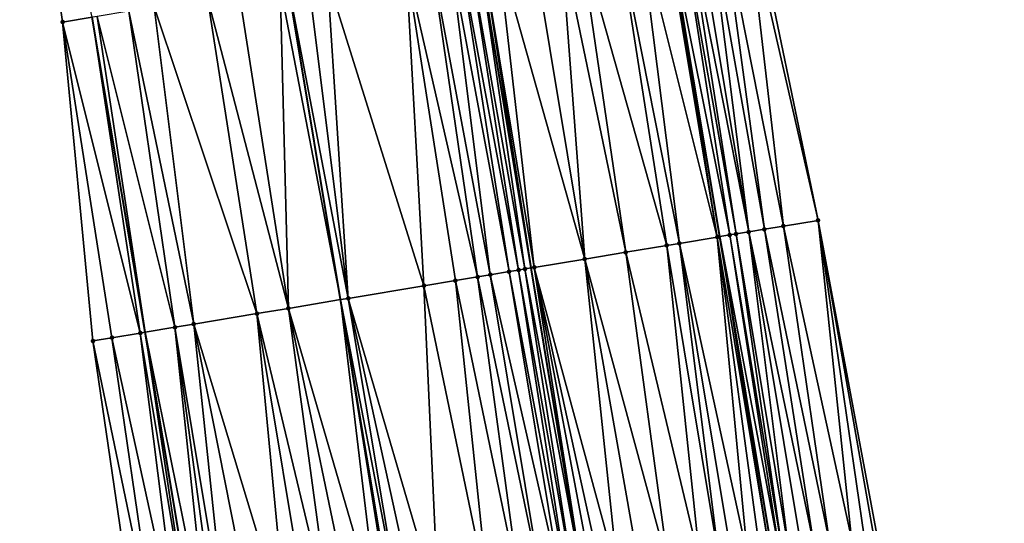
# Model space of a CAD drawing. Header units: feet. Extents: x 2004186 to 2014793, y 836912 to 864902.
# Tile 45 of 256: x 2010783 to 2010844, y 838336 to 838368. Entities that reach past the tile are written whole.
import ezdxf

# ---------------------------------------------------------------- set-up
doc = ezdxf.new("R2010")
doc.units = ezdxf.units.FT
doc.header["$LTSCALE"] = 100
doc.header["$MEASUREMENT"] = 0
for name, color, linetype, lineweight in [('EP_Travel Lane', 5, 'Continuous', 40), ('GPL_Skip Line', 2, 'Continuous', 40), ('Road Shots', 4, 'Continuous', 200), ('Road X-Section', 30, 'Continuous', 13)]:
    doc.layers.add(name, color=color, linetype=linetype, lineweight=lineweight)
doc.layers.add('I-77 SB_MM21-27-Surface-Border', color=7, linetype='Continuous')
doc.layers.add('I-77 SB_MM21-27-Surface-TIN', color=7, linetype='Continuous')

msp = doc.modelspace()

# ---------------------------------------------------------------- linework, layer by layer
at = {"layer": 'EP_Travel Lane'}
for points in [[(2010878.840994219, 838038.364374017, 348.3396997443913), (2010875.554514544, 838058.0836209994, 348.0588226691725), (2010872.26685103, 838077.809890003, 347.7836820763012), (2010868.979350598, 838097.5351805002, 347.4933502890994), (2010865.691849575, 838117.2604745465, 347.1630005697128), (2010862.404320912, 838136.985934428, 346.8484655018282), (2010859.116833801, 838156.7111449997, 346.5280326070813), (2010855.829496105, 838176.4354590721, 346.1636691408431), (2010852.542047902, 838196.1604361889, 345.8116426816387), (2010849.254098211, 838215.8884222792, 345.4451692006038), (2010845.966742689, 838235.6128433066, 345.0697878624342), (2010842.731879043, 838255.3509224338, 344.6959595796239), (2010839.498798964, 838275.084070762, 344.3077987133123), (2010836.265933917, 838294.8177851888, 343.9447807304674), (2010833.033073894, 838314.5514689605, 343.5799764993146), (2010829.800283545, 838334.2847274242, 343.1929259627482), (2010826.52500201, 838354.0111920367, 342.8184105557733), (2010823.233076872, 838373.7343720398, 342.4314914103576)], [(2010839.765289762, 838052.157395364, 347.7627118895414), (2010836.495620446, 838071.8868083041, 347.4717170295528), (2010833.226289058, 838091.6141821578, 347.1785024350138), (2010829.930633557, 838111.3385370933, 346.8648887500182), (2010826.556388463, 838131.0495237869, 346.5425325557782), (2010823.253832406, 838150.7718204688, 346.2126921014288), (2010819.992515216, 838170.4999702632, 345.8523796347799), (2010816.744690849, 838190.2318532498, 345.5069430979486), (2010813.498232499, 838209.9554371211, 345.1478633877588), (2010810.250505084, 838229.6867310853, 344.788894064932), (2010807.004522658, 838249.4074235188, 344.4201798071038), (2010803.752806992, 838269.1373301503, 344.0273766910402), (2010800.473265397, 838288.8629609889, 343.6469759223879), (2010797.167230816, 838308.584277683, 343.2706878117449), (2010793.861227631, 838328.3054071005, 342.8856971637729), (2010790.555176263, 838348.026823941, 342.5122040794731), (2010787.249269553, 838367.7473778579, 342.1307494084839)]]:
    msp.add_polyline3d(points, dxfattribs=at)
at = {"layer": 'GPL_Skip Line'}
for points in [[(2010863.778196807, 838056.1379168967, 348.2497491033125), (2010860.513625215, 838075.8677769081, 347.975805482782), (2010857.249072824, 838095.5975208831, 347.692609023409), (2010853.984692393, 838115.3262255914, 347.341935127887), (2010850.720182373, 838135.0557134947, 347.0411249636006), (2010847.4557401, 838154.7847919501, 346.7141539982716), (2010844.191434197, 838174.5130462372, 346.3394195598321), (2010840.927063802, 838194.2416902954, 345.9862382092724), (2010837.661186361, 838213.9701473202, 345.6370155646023), (2010834.39084473, 838233.6975830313, 345.272123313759), (2010831.112238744, 838253.4233141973, 344.8896120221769), (2010827.833614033, 838273.1491179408, 344.5111492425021), (2010824.554976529, 838292.8749986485, 344.1367193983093), (2010821.276336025, 838312.6008974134, 343.7632777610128), (2010817.997726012, 838332.3266127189, 343.3800064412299), (2010814.719077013, 838352.0525625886, 343.009352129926), (2010811.440541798, 838371.77782788, 342.6029051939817)], [(2010851.999377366, 838054.1856307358, 348.026986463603), (2010848.722875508, 838073.9137565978, 347.7495427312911), (2010845.446518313, 838093.6410114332, 347.4723834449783), (2010842.170179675, 838113.3681545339, 347.1415657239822), (2010838.89382716, 838133.0953811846, 346.8218613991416), (2010835.617516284, 838152.8223571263, 346.497808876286), (2010832.341387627, 838172.5482359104, 346.1206293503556), (2010829.065083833, 838192.2751692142, 345.7730970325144), (2010825.788531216, 838211.9977879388, 345.4128376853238), (2010822.508530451, 838231.723637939, 345.0487951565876), (2010819.224059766, 838251.4434241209, 344.682056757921), (2010815.938773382, 838271.1680906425, 344.304182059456), (2010812.653457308, 838290.8929354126, 343.933267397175), (2010809.368187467, 838310.617502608, 343.5472919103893), (2010806.082900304, 838330.3421738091, 343.1674441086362), (2010802.797618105, 838350.0668151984, 342.7842556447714), (2010799.512380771, 838369.7911872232, 342.4035559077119)]]:
    msp.add_polyline3d(points, dxfattribs=at)
at = {"layer": 'I-77 SB_MM21-27-Surface-Border', "color": 3, "linetype": 'ByBlock', "lineweight": -2}
for points in [[(2010837.733610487, 838051.820558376, 347.7178956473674), (2010834.863603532, 838071.616136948, 347.4253043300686), (2010831.204735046, 838091.2786602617, 347.1158899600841), (2010826.756414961, 838110.8116944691, 346.7631347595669), (2010823.886593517, 838130.6061518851, 346.4412176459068), (2010820.227667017, 838150.2690258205, 346.0894100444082), (2010815.385034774, 838169.734815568, 345.7023129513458), (2010811.725926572, 838189.3987876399, 345.3585402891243), (2010808.264285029, 838209.0852396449, 345.0111803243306), (2010804.993967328, 838228.8125310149, 344.6383120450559), (2010801.717548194, 838248.5251186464, 344.2335756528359), (2010798.438956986, 838268.2507208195, 343.8511390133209), (2010795.554841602, 838288.0425746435, 343.4964097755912), (2010792.473445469, 838307.8015603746, 343.1370155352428), (2010790.181174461, 838327.6920056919, 342.7949666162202), (2010787.297091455, 838347.4836647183, 342.4263613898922), (2010785.399530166, 838367.43895447, 342.0827334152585), (2010782.712663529, 838387.2638689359, 341.7142667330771)], [(2010828.606359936, 838374.6229552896, 342.2101440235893), (2010832.674164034, 838355.0282846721, 342.5577400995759), (2010836.347428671, 838335.3677452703, 342.9226717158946), (2010840.020677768, 838315.707299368, 343.2890681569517), (2010843.299295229, 838295.9815392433, 343.671224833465), (2010846.775269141, 838276.2881917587, 344.032605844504), (2010850.053869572, 838256.5625341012, 344.4139428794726), (2010852.74176608, 838236.7313519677, 344.8199527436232), (2010856.801364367, 838217.1345836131, 345.1755424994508), (2010860.265492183, 838197.4331250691, 345.516384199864), (2010863.529954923, 838177.7039229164, 345.8575451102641), (2010866.399513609, 838157.9110535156, 346.2244452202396), (2010869.861207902, 838138.2150174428, 346.5504959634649), (2010872.731009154, 838118.420682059, 346.8802505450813), (2010875.206141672, 838098.5612572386, 347.2358479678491), (2010879.259812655, 838078.9630149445, 347.4933045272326), (2010883.116545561, 838059.329832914, 347.7215832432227), (2010885.589927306, 838039.4810432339, 348.0477483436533)]]:
    msp.add_polyline3d(points, dxfattribs=at)
at = {"layer": 'I-77 SB_MM21-27-Surface-TIN', "color": 128, "linetype": 'ByBlock', "lineweight": -2}
for points in [[(2010782.712663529, 838387.2638689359, 341.7142667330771), (2010785.399530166, 838367.43895447, 342.0827334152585), (2010787.249269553, 838367.7473778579, 342.1307494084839)], [(2010828.21171267, 838374.5577351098, 342.2285062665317), (2010826.633137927, 838374.2967682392, 342.2976099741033), (2010830.503642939, 838354.6693398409, 342.6532651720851)], [(2010828.606359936, 838374.6229552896, 342.2101440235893), (2010828.21171267, 838374.5577351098, 342.2285062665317), (2010832.674164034, 838355.0282846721, 342.5577400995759)], [(2010828.21171267, 838374.5577351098, 342.2285062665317), (2010830.503642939, 838354.6693398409, 342.6532651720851), (2010832.674164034, 838355.0282846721, 342.5577400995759)], [(2010823.081406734, 838373.7092198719, 342.434284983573), (2010821.502955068, 838373.4475125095, 342.4660406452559), (2010826.359964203, 838353.9838206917, 342.8215422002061)], [(2010823.081406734, 838373.7092198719, 342.434284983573), (2010826.359964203, 838353.9838206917, 342.8215422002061), (2010823.233076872, 838373.7343720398, 342.4314914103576)], [(2010824.067933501, 838373.8728202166, 342.4161144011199), (2010823.233076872, 838373.7343720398, 342.4314914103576), (2010827.149183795, 838354.1147119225, 342.8065665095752)], [(2010826.359964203, 838353.9838206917, 342.8215422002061), (2010826.52500201, 838354.0111920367, 342.8184105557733), (2010823.233076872, 838373.7343720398, 342.4314914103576)], [(2010827.149183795, 838354.1147119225, 342.8065665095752), (2010823.233076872, 838373.7343720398, 342.4314914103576), (2010826.52500201, 838354.0111920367, 342.8184105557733)], [(2010824.462562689, 838373.9381491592, 342.4032378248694), (2010824.067933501, 838373.8728202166, 342.4161144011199), (2010827.543807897, 838354.1800714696, 342.7944296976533)], [(2010824.067933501, 838373.8728202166, 342.4161144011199), (2010827.149183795, 838354.1147119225, 342.8065665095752), (2010827.543807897, 838354.1800714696, 342.7944296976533)], [(2010825.054537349, 838374.0359567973, 342.3745530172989), (2010824.462562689, 838373.9381491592, 342.4032378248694), (2010828.333082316, 838354.3106328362, 342.7616364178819)], [(2010824.462562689, 838373.9381491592, 342.4032378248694), (2010827.543807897, 838354.1800714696, 342.7944296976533), (2010828.333082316, 838354.3106328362, 342.7616364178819)], [(2010825.843848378, 838374.1662979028, 342.3328224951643), (2010825.054537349, 838374.0359567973, 342.3745530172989), (2010828.333082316, 838354.3106328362, 342.7616364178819)], [(2010826.633137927, 838374.2967682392, 342.2976099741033), (2010825.843848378, 838374.1662979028, 342.3328224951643), (2010829.319695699, 838354.4737120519, 342.714028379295)], [(2010825.843848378, 838374.1662979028, 342.3328224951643), (2010828.333082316, 838354.3106328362, 342.7616364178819), (2010829.319695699, 838354.4737120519, 342.714028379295)], [(2010826.633137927, 838374.2967682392, 342.2976099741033), (2010829.319695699, 838354.4737120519, 342.714028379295), (2010830.503642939, 838354.6693398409, 342.6532651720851)], [(2010820.121808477, 838373.2185268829, 342.4942462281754), (2010817.754191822, 838372.8255997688, 342.5234162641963), (2010823.203046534, 838353.4604922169, 342.8942166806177)], [(2010821.502955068, 838373.4475125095, 342.4660406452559), (2010820.121808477, 838373.2185268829, 342.4942462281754), (2010823.992262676, 838353.5914042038, 342.8803621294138)], [(2010820.121808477, 838373.2185268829, 342.4942462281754), (2010823.203046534, 838353.4604922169, 342.8942166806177), (2010823.992262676, 838353.5914042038, 342.8803621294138)], [(2010821.502955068, 838373.4475125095, 342.4660406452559), (2010823.992262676, 838353.5914042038, 342.8803621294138), (2010826.359964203, 838353.9838206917, 342.8215422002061)], [(2010816.570401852, 838372.6290257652, 342.5324306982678), (2010814.794694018, 838372.3343024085, 342.5528949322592), (2010818.073234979, 838352.6090025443, 342.9539279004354)], [(2010817.754191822, 838372.8255997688, 342.5234162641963), (2010816.570401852, 838372.6290257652, 342.5324306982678), (2010820.638150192, 838353.0346906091, 342.921005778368)], [(2010816.570401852, 838372.6290257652, 342.5324306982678), (2010818.073234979, 838352.6090025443, 342.9539279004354), (2010820.638150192, 838353.0346906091, 342.921005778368)], [(2010817.754191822, 838372.8255997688, 342.5234162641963), (2010820.638150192, 838353.0346906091, 342.921005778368), (2010823.203046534, 838353.4604922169, 342.8942166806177)], [(2010812.624346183, 838371.9743151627, 342.5895168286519), (2010811.637838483, 838371.8106001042, 342.6019016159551), (2010814.916376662, 838352.0853169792, 343.007314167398)], [(2010814.794694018, 838372.3343024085, 342.5528949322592), (2010812.624346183, 838371.9743151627, 342.5895168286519), (2010818.073234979, 838352.6090025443, 342.9539279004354)], [(2010812.624346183, 838371.9743151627, 342.5895168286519), (2010814.916376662, 838352.0853169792, 343.007314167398), (2010818.073234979, 838352.6090025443, 342.9539279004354)], [(2010808.481254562, 838371.2852636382, 342.568486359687), (2010806.903016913, 838371.0222686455, 342.535297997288), (2010811.365242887, 838351.49417426, 342.9595351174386)], [(2010809.664927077, 838371.4825443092, 342.5951139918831), (2010808.481254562, 838371.2852636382, 342.568486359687), (2010812.154367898, 838351.6256345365, 342.9752964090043)], [(2010808.481254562, 838371.2852636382, 342.568486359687), (2010811.365242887, 838351.49417426, 342.9595351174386), (2010812.154367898, 838351.6256345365, 342.9752964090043)], [(2010810.256779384, 838371.5810880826, 342.6035575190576), (2010809.664927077, 838371.4825443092, 342.5951139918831), (2010813.33803899, 838351.822923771, 343.0042760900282)], [(2010809.664927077, 838371.4825443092, 342.5951139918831), (2010812.154367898, 838351.6256345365, 342.9752964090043), (2010813.33803899, 838351.822923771, 343.0042760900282)], [(2010810.848651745, 838371.6795112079, 342.605915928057), (2010810.256779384, 838371.5810880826, 342.6035575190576), (2010813.92989316, 838351.9214563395, 343.0127136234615)], [(2010810.256779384, 838371.5810880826, 342.6035575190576), (2010813.33803899, 838351.822923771, 343.0042760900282), (2010813.92989316, 838351.9214563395, 343.0127136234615)], [(2010810.848651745, 838371.6795112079, 342.605915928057), (2010814.324477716, 838351.9870538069, 343.0134280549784), (2010811.440541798, 838371.77782788, 342.6029051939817)], [(2010810.848651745, 838371.6795112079, 342.605915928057), (2010813.92989316, 838351.9214563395, 343.0127136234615), (2010814.324477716, 838351.9870538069, 343.0134280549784)], [(2010811.637838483, 838371.8106001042, 342.6019016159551), (2010811.440541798, 838371.77782788, 342.6029051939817), (2010814.719077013, 838352.0525625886, 343.009352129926)], [(2010814.324477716, 838351.9870538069, 343.0134280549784), (2010814.719077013, 838352.0525625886, 343.009352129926), (2010811.440541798, 838371.77782788, 342.6029051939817)], [(2010811.637838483, 838371.8106001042, 342.6019016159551), (2010814.719077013, 838352.0525625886, 343.009352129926), (2010814.916376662, 838352.0853169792, 343.007314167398)], [(2010806.903016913, 838371.0222686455, 342.535297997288), (2010801.970979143, 838370.2006807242, 342.4452744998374), (2010808.011454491, 838350.9355107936, 342.8948565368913)], [(2010806.903016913, 838371.0222686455, 342.535297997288), (2010809.984276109, 838351.2641067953, 342.9313057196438), (2010811.365242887, 838351.49417426, 342.9595351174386)], [(2010806.903016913, 838371.0222686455, 342.535297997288), (2010808.011454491, 838350.9355107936, 342.8948565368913), (2010809.984276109, 838351.2641067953, 342.9313057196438)], [(2010800.787282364, 838370.0035460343, 342.426009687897), (2010799.512380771, 838369.7911872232, 342.4035559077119), (2010803.276719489, 838350.1466584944, 342.7953928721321)], [(2010801.970979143, 838370.2006807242, 342.4452744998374), (2010800.787282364, 838370.0035460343, 342.426009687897), (2010803.276719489, 838350.1466584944, 342.7953928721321)], [(2010801.970979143, 838370.2006807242, 342.4452744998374), (2010803.276719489, 838350.1466584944, 342.7953928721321), (2010808.011454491, 838350.9355107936, 342.8948565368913)], [(2010799.011745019, 838369.7077969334, 342.3947386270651), (2010796.447145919, 838369.2802069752, 342.3295553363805), (2010799.528413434, 838349.5219950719, 342.7082594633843)], [(2010799.011745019, 838369.7077969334, 342.3947386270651), (2010802.797618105, 838350.0668151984, 342.7842556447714), (2010799.512380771, 838369.7911872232, 342.4035559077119)], [(2010799.011745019, 838369.7077969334, 342.3947386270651), (2010799.528413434, 838349.5219950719, 342.7082594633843), (2010802.797618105, 838350.0668151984, 342.7842556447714)], [(2010803.276719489, 838350.1466584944, 342.7953928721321), (2010799.512380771, 838369.7911872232, 342.4035559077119), (2010802.797618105, 838350.0668151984, 342.7842556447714)], [(2010794.474348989, 838368.9514624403, 342.2880298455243), (2010791.120569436, 838368.3927457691, 342.2249535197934), (2010797.555594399, 838349.1933835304, 342.6709709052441)], [(2010796.447145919, 838369.2802069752, 342.3295553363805), (2010794.474348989, 838368.9514624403, 342.2880298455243), (2010799.528413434, 838349.5219950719, 342.7082594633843)], [(2010794.474348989, 838368.9514624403, 342.2880298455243), (2010797.555594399, 838349.1933835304, 342.6709709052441), (2010799.528413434, 838349.5219950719, 342.7082594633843)], [(2010791.120569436, 838368.3927457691, 342.2249535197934), (2010789.542336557, 838368.1297220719, 342.190317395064), (2010793.60996116, 838348.5361313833, 342.5948239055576)], [(2010791.120569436, 838368.3927457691, 342.2249535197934), (2010793.60996116, 838348.5361313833, 342.5948239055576), (2010797.555594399, 838349.1933835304, 342.6709709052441)], [(2010785.399530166, 838367.43895447, 342.0827334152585), (2010790.256255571, 838347.9769697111, 342.5032347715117), (2010787.249269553, 838367.7473778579, 342.1307494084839)], [(2010787.569571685, 838367.8007846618, 342.1390638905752), (2010787.249269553, 838367.7473778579, 342.1307494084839), (2010790.555176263, 838348.026823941, 342.5122040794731)], [(2010790.256255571, 838347.9769697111, 342.5032347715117), (2010790.555176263, 838348.026823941, 342.5122040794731), (2010787.249269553, 838367.7473778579, 342.1307494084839)], [(2010789.542336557, 838368.1297220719, 342.190317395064), (2010787.569571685, 838367.8007846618, 342.1390638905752), (2010792.426282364, 838348.3388884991, 342.5683478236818)], [(2010787.569571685, 838367.8007846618, 342.1390638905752), (2010790.555176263, 838348.026823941, 342.5122040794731), (2010792.426282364, 838348.3388884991, 342.5683478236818)], [(2010789.542336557, 838368.1297220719, 342.190317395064), (2010792.426282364, 838348.3388884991, 342.5683478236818), (2010793.60996116, 838348.5361313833, 342.5948239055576)], [(2010785.399530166, 838367.43895447, 342.0827334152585), (2010788.480752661, 838347.6810134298, 342.4585537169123), (2010790.256255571, 838347.9769697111, 342.5032347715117)], [(2010785.399530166, 838367.43895447, 342.0827334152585), (2010787.297091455, 838347.4836647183, 342.4263613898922), (2010788.480752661, 838347.6810134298, 342.4585537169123)], [(2010830.503642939, 838354.6693398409, 342.6532651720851), (2010829.319695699, 838354.4737120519, 342.714028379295), (2010833.38762362, 838334.8782964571, 343.0530447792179)], [(2010832.674164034, 838355.0282846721, 342.5577400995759), (2010830.503642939, 838354.6693398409, 342.6532651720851), (2010834.768868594, 838335.1066901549, 342.9913601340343)], [(2010830.503642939, 838354.6693398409, 342.6532651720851), (2010833.38762362, 838334.8782964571, 343.0530447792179), (2010834.768868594, 838335.1066901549, 342.9913601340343)], [(2010832.674164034, 838355.0282846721, 342.5577400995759), (2010836.150106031, 838335.3351292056, 342.9321057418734), (2010836.347428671, 838335.3677452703, 342.9226717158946)], [(2010832.674164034, 838355.0282846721, 342.5577400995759), (2010835.558150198, 838335.2372082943, 342.9565112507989), (2010836.150106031, 838335.3351292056, 342.9321057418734)], [(2010832.674164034, 838355.0282846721, 342.5577400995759), (2010834.768868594, 838335.1066901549, 342.9913601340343), (2010835.558150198, 838335.2372082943, 342.9565112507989)], [(2010826.359964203, 838353.9838206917, 342.8215422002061), (2010823.992262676, 838353.5914042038, 342.8803621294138), (2010828.257433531, 838334.0290842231, 343.2343190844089)], [(2010826.359964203, 838353.9838206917, 342.8215422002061), (2010829.638606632, 838334.2579103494, 343.1958062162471), (2010826.52500201, 838354.0111920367, 342.8184105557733)], [(2010826.359964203, 838353.9838206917, 342.8215422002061), (2010829.046673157, 838334.1598549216, 343.2130036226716), (2010829.638606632, 838334.2579103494, 343.1958062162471)], [(2010826.359964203, 838353.9838206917, 342.8215422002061), (2010828.257433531, 838334.0290842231, 343.2343190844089), (2010829.046673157, 838334.1598549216, 343.2130036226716)], [(2010827.149183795, 838354.1147119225, 342.8065665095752), (2010826.52500201, 838354.0111920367, 342.8184105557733), (2010830.230519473, 838334.3560899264, 343.1852613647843)], [(2010829.638606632, 838334.2579103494, 343.1958062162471), (2010829.800283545, 838334.2847274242, 343.1929259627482), (2010826.52500201, 838354.0111920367, 342.8184105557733)], [(2010830.230519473, 838334.3560899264, 343.1852613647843), (2010826.52500201, 838354.0111920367, 342.8184105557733), (2010829.800283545, 838334.2847274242, 343.1929259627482)], [(2010827.543807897, 838354.1800714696, 342.7944296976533), (2010827.149183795, 838354.1147119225, 342.8065665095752), (2010830.427829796, 838334.3887800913, 343.1797980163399)], [(2010827.149183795, 838354.1147119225, 342.8065665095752), (2010830.230519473, 838334.3560899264, 343.1852613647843), (2010830.427829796, 838334.3887800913, 343.1797980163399)], [(2010828.333082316, 838354.3106328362, 342.7616364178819), (2010827.543807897, 838354.1800714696, 342.7944296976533), (2010830.822469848, 838334.4540436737, 343.1626153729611)], [(2010827.543807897, 838354.1800714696, 342.7944296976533), (2010830.427829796, 838334.3887800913, 343.1797980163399), (2010830.822469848, 838334.4540436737, 343.1626153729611)], [(2010829.319695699, 838354.4737120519, 342.714028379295), (2010828.333082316, 838354.3106328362, 342.7616364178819), (2010832.401021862, 838334.7151473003, 343.0965264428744)], [(2010828.333082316, 838354.3106328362, 342.7616364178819), (2010831.611754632, 838334.584542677, 343.1267410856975), (2010832.401021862, 838334.7151473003, 343.0965264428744)], [(2010828.333082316, 838354.3106328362, 342.7616364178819), (2010830.822469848, 838334.4540436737, 343.1626153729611), (2010831.611754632, 838334.584542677, 343.1267410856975)], [(2010829.319695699, 838354.4737120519, 342.714028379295), (2010832.401021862, 838334.7151473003, 343.0965264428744), (2010833.38762362, 838334.8782964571, 343.0530447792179)], [(2010823.203046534, 838353.4604922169, 342.8942166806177), (2010820.638150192, 838353.0346906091, 342.921005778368), (2010825.297876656, 838333.5381422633, 343.284681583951)], [(2010823.992262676, 838353.5914042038, 342.8803621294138), (2010823.203046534, 838353.4604922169, 342.8942166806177), (2010826.48168928, 838333.7345799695, 343.2678011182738)], [(2010823.203046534, 838353.4604922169, 342.8942166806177), (2010825.297876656, 838333.5381422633, 343.284681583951), (2010826.48168928, 838333.7345799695, 343.2678011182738)], [(2010823.992262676, 838353.5914042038, 342.8803621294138), (2010827.27089986, 838333.8655254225, 343.2558499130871), (2010828.257433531, 838334.0290842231, 343.2343190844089)], [(2010823.992262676, 838353.5914042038, 342.8803621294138), (2010826.48168928, 838333.7345799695, 343.2678011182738), (2010827.27089986, 838333.8655254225, 343.2558499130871)], [(2010820.638150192, 838353.0346906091, 342.921005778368), (2010818.073234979, 838352.6090025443, 342.9539279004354), (2010823.324892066, 838333.2105267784, 343.3010640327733)], [(2010820.638150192, 838353.0346906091, 342.921005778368), (2010823.324892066, 838333.2105267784, 343.3010640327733), (2010825.297876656, 838333.5381422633, 343.284681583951)], [(2010818.073234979, 838352.6090025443, 342.9539279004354), (2010814.916376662, 838352.0853169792, 343.007314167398), (2010820.168066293, 838332.6866454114, 343.3435341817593)], [(2010818.073234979, 838352.6090025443, 342.9539279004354), (2010821.549182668, 838332.9158128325, 343.3233096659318), (2010823.324892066, 838333.2105267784, 343.3010640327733)], [(2010818.073234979, 838352.6090025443, 342.9539279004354), (2010820.168066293, 838332.6866454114, 343.3435341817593), (2010821.549182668, 838332.9158128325, 343.3233096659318)], [(2010812.154367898, 838351.6256345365, 342.9752964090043), (2010811.365242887, 838351.49417426, 342.9595351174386), (2010815.433012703, 838331.8997098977, 343.3475742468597)], [(2010813.33803899, 838351.822923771, 343.0042760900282), (2010812.154367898, 838351.6256345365, 342.9752964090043), (2010816.616682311, 838332.0970080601, 343.376801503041)], [(2010812.154367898, 838351.6256345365, 342.9752964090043), (2010815.433012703, 838331.8997098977, 343.3475742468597), (2010816.616682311, 838332.0970080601, 343.376801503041)], [(2010813.92989316, 838351.9214563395, 343.0127136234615), (2010813.33803899, 838351.822923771, 343.0042760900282), (2010817.011252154, 838332.1626940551, 343.382253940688)], [(2010813.33803899, 838351.822923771, 343.0042760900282), (2010816.616682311, 838332.0970080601, 343.376801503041), (2010817.011252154, 838332.1626940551, 343.382253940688)], [(2010814.324477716, 838351.9870538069, 343.0134280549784), (2010813.92989316, 838351.9214563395, 343.0127136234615), (2010817.40583467, 838332.228303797, 343.3836203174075)], [(2010813.92989316, 838351.9214563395, 343.0127136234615), (2010817.011252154, 838332.1626940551, 343.382253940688), (2010817.40583467, 838332.228303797, 343.3836203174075)], [(2010814.324477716, 838351.9870538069, 343.0134280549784), (2010817.997726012, 838332.3266127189, 343.3800064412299), (2010814.719077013, 838352.0525625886, 343.009352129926)], [(2010814.324477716, 838351.9870538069, 343.0134280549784), (2010817.40583467, 838332.228303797, 343.3836203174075), (2010817.997726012, 838332.3266127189, 343.3800064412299)], [(2010814.916376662, 838352.0853169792, 343.007314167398), (2010814.719077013, 838352.0525625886, 343.009352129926), (2010817.997726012, 838332.3266127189, 343.3800064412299)], [(2010814.916376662, 838352.0853169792, 343.007314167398), (2010817.997726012, 838332.3266127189, 343.3800064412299), (2010818.589617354, 838332.4249216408, 343.3763925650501)], [(2010814.916376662, 838352.0853169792, 343.007314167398), (2010819.181525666, 838332.5231284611, 343.3673075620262), (2010820.168066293, 838332.6866454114, 343.3435341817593)], [(2010814.916376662, 838352.0853169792, 343.007314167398), (2010818.589617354, 838332.4249216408, 343.3763925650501), (2010819.181525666, 838332.5231284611, 343.3673075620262)], [(2010808.011454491, 838350.9355107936, 342.8948565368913), (2010803.276719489, 838350.1466584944, 342.7953928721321), (2010808.922731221, 838330.8151634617, 343.2186248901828)], [(2010809.984276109, 838351.2641067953, 342.9313057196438), (2010808.011454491, 838350.9355107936, 342.8948565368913), (2010812.079230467, 838331.3410093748, 343.2814253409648)], [(2010808.011454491, 838350.9355107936, 342.8948565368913), (2010808.922731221, 838330.8151634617, 343.2186248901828), (2010812.079230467, 838331.3410093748, 343.2814253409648)], [(2010811.365242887, 838351.49417426, 342.9595351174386), (2010809.984276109, 838351.2641067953, 342.9313057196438), (2010814.052053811, 838331.6695949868, 343.3170273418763)], [(2010809.984276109, 838351.2641067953, 342.9313057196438), (2010812.079230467, 838331.3410093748, 343.2814253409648), (2010814.052053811, 838331.6695949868, 343.3170273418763)], [(2010811.365242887, 838351.49417426, 342.9595351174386), (2010814.052053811, 838331.6695949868, 343.3170273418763), (2010815.433012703, 838331.8997098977, 343.3475742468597)], [(2010799.528413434, 838349.5219950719, 342.7082594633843), (2010805.174362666, 838330.1908760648, 343.1523349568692), (2010802.797618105, 838350.0668151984, 342.7842556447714)], [(2010803.276719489, 838350.1466584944, 342.7953928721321), (2010802.797618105, 838350.0668151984, 342.7842556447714), (2010806.555344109, 838330.4208553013, 343.1756117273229)], [(2010805.963495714, 838330.3222879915, 343.1653798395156), (2010806.082900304, 838330.3421738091, 343.1674441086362), (2010802.797618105, 838350.0668151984, 342.7842556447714)], [(2010806.555344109, 838330.4208553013, 343.1756117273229), (2010802.797618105, 838350.0668151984, 342.7842556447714), (2010806.082900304, 838330.3421738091, 343.1674441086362)], [(2010805.963495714, 838330.3222879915, 343.1653798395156), (2010802.797618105, 838350.0668151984, 342.7842556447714), (2010805.174362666, 838330.1908760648, 343.1523349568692)], [(2010803.276719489, 838350.1466584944, 342.7953928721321), (2010807.541742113, 838330.585230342, 343.1978192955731), (2010808.922731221, 838330.8151634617, 343.2186248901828)], [(2010803.276719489, 838350.1466584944, 342.7953928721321), (2010806.555344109, 838330.4208553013, 343.1756117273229), (2010807.541742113, 838330.585230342, 343.1978192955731)], [(2010797.555594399, 838349.1933835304, 342.6709709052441), (2010793.60996116, 838348.5361313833, 342.5948239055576), (2010799.453278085, 838329.2373573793, 343.0158443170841)], [(2010799.528413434, 838349.5219950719, 342.7082594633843), (2010797.555594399, 838349.1933835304, 342.6709709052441), (2010802.215175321, 838329.6977108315, 343.0835628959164)], [(2010797.555594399, 838349.1933835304, 342.6709709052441), (2010800.834243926, 838329.4674304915, 343.0441514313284), (2010802.215175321, 838329.6977108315, 343.0835628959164)], [(2010797.555594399, 838349.1933835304, 342.6709709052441), (2010799.453278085, 838329.2373573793, 343.0158443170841), (2010800.834243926, 838329.4674304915, 343.0441514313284)], [(2010799.528413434, 838349.5219950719, 342.7082594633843), (2010803.596137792, 838329.9278042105, 343.1129560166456), (2010805.174362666, 838330.1908760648, 343.1523349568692)], [(2010799.528413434, 838349.5219950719, 342.7082594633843), (2010802.215175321, 838329.6977108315, 343.0835628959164), (2010803.596137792, 838329.9278042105, 343.1129560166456)], [(2010793.60996116, 838348.5361313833, 342.5948239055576), (2010792.426282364, 838348.3388884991, 342.5683478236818), (2010795.704900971, 838328.6131214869, 342.9523142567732)], [(2010793.60996116, 838348.5361313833, 342.5948239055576), (2010797.480442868, 838328.9088432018, 342.9840701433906), (2010799.453278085, 838329.2373573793, 343.0158443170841)], [(2010793.60996116, 838348.5361313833, 342.5948239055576), (2010795.704900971, 838328.6131214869, 342.9523142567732), (2010797.480442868, 838328.9088432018, 342.9840701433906)], [(2010790.256255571, 838347.9769697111, 342.5032347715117), (2010788.480752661, 838347.6810134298, 342.4585537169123), (2010792.745815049, 838328.1193460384, 342.8508436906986)], [(2010790.256255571, 838347.9769697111, 342.5032347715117), (2010793.534921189, 838328.2509198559, 342.8725635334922), (2010790.555176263, 838348.026823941, 342.5122040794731)], [(2010790.256255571, 838347.9769697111, 342.5032347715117), (2010792.745815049, 838328.1193460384, 342.8508436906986), (2010793.534921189, 838328.2509198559, 342.8725635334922)], [(2010792.426282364, 838348.3388884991, 342.5683478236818), (2010790.555176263, 838348.026823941, 342.5122040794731), (2010794.521264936, 838328.4156213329, 342.912263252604)], [(2010793.534921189, 838328.2509198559, 342.8725635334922), (2010793.861227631, 838328.3054071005, 342.8856971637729), (2010790.555176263, 838348.026823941, 342.5122040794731)], [(2010794.521264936, 838328.4156213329, 342.912263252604), (2010790.555176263, 838348.026823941, 342.5122040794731), (2010793.861227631, 838328.3054071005, 342.8856971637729)], [(2010792.426282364, 838348.3388884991, 342.5683478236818), (2010795.113072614, 838328.5144336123, 342.9356218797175), (2010795.704900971, 838328.6131214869, 342.9523142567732)], [(2010792.426282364, 838348.3388884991, 342.5683478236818), (2010794.521264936, 838328.4156213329, 342.912263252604), (2010795.113072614, 838328.5144336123, 342.9356218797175)], [(2010788.480752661, 838347.6810134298, 342.4585537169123), (2010787.297091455, 838347.4836647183, 342.4263613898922), (2010791.364848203, 838327.8892789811, 342.8228610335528)], [(2010787.297091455, 838347.4836647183, 342.4263613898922), (2010790.181174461, 838327.6920056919, 342.7949666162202), (2010791.364848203, 838327.8892789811, 342.8228610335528)], [(2010788.480752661, 838347.6810134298, 342.4585537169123), (2010791.364848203, 838327.8892789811, 342.8228610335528), (2010792.745815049, 838328.1193460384, 342.8508436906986)]]:
    msp.add_3dface(points, dxfattribs=at)
at = {"layer": 'Road Shots', "lineweight": 100}
for p in [(2010785.399530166, 838367.43895447, 342.0827334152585), (2010830.503642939, 838354.6693398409, 342.6532651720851), (2010832.674164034, 838355.0282846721, 342.5577400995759), (2010826.359964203, 838353.9838206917, 342.8215422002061), (2010827.149183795, 838354.1147119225, 342.8065665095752), (2010827.543807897, 838354.1800714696, 342.7944296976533), (2010828.333082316, 838354.3106328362, 342.7616364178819), (2010829.319695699, 838354.4737120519, 342.714028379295), (2010823.203046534, 838353.4604922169, 342.8942166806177), (2010823.992262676, 838353.5914042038, 342.8803621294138), (2010820.638150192, 838353.0346906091, 342.921005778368), (2010818.073234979, 838352.6090025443, 342.9539279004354), (2010812.154367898, 838351.6256345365, 342.9752964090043), (2010813.33803899, 838351.822923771, 343.0042760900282), (2010813.92989316, 838351.9214563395, 343.0127136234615), (2010814.324477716, 838351.9870538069, 343.0134280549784), (2010814.916376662, 838352.0853169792, 343.007314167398), (2010808.011454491, 838350.9355107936, 342.8948565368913), (2010809.984276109, 838351.2641067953, 342.9313057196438), (2010811.365242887, 838351.49417426, 342.9595351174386), (2010803.276719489, 838350.1466584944, 342.7953928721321), (2010797.555594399, 838349.1933835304, 342.6709709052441), (2010799.528413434, 838349.5219950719, 342.7082594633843), (2010793.60996116, 838348.5361313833, 342.5948239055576), (2010790.256255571, 838347.9769697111, 342.5032347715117), (2010792.426282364, 838348.3388884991, 342.5683478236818), (2010787.297091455, 838347.4836647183, 342.4263613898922), (2010788.480752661, 838347.6810134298, 342.4585537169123)]:
    msp.add_point(p, dxfattribs=at)
at = {"layer": 'Road X-Section', "extrusion": (0.1639275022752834, -0.9862677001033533, 0.02009471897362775), "elevation": -497224.8236461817, "flags": 128}
msp.add_lwpolyline([(2121032.448936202, 10335.76282078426), (2121034.648936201, 10335.81916263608), (2121036.648936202, 10335.87042649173), (2121038.248936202, 10335.90506961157), (2121041.648936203, 10335.9681586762), (2121043.648936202, 10336.00969255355), (2121046.248936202, 10336.07488900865), (2121048.048936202, 10336.10616638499), (2121049.248936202, 10336.12543508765), (2121054.248936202, 10336.21547676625), (2121055.848936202, 10336.24867183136), (2121057.048936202, 10336.27530484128), (2121057.648936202, 10336.28375007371), (2121058.248936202, 10336.28610895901), (2121059.048936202, 10336.28209383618), (2121060.048936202, 10336.26970654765), (2121062.248936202, 10336.23307725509), (2121064.048936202, 10336.21260888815), (2121065.248936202, 10336.20359263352), (2121067.648936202, 10336.17441670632), (2121069.048936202, 10336.14620542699), (2121070.648936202, 10336.11444335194), (2121071.648936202, 10336.09626909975), (2121072.048936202, 10336.08338992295), (2121072.648936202, 10336.05469932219), (2121073.448936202, 10336.01296037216), (2121074.248936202, 10335.97774073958), (2121075.848936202, 10335.90862307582), (2121076.248936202, 10335.89025712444)], dxfattribs=at)
at = {"layer": 'Road X-Section', "extrusion": (0.163931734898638, -0.986293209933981, 0.0187640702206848), "elevation": -497218.1552671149, "flags": 128}
msp.add_lwpolyline([(2121031.045322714, 9673.965946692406), (2121032.245322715, 9673.998144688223), (2121034.045322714, 9674.042833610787), (2121036.245322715, 9674.107958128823), (2121037.445322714, 9674.134438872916), (2121041.445322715, 9674.210599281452), (2121043.445322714, 9674.2478944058), (2121047.245322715, 9674.335043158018), (2121052.045322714, 9674.434524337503), (2121054.045322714, 9674.470979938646), (2121055.445322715, 9674.499214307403), (2121056.245322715, 9674.5149783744), (2121057.445322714, 9674.543963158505), (2121058.045322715, 9674.552402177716), (2121058.445322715, 9674.55311673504), (2121059.045322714, 9674.547001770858), (2121062.245322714, 9674.493606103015), (2121064.845322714, 9674.460678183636), (2121067.445322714, 9674.433884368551), (2121068.245322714, 9674.420027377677), (2121070.645322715, 9674.361197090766), (2121071.445322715, 9674.346218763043), (2121071.845322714, 9674.334079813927), (2121072.645322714, 9674.30128075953), (2121073.645322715, 9674.253664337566), (2121074.845322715, 9674.19289043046), (2121077.045322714, 9674.097348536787)], dxfattribs=at)

doc.saveas('drawing.dxf')
